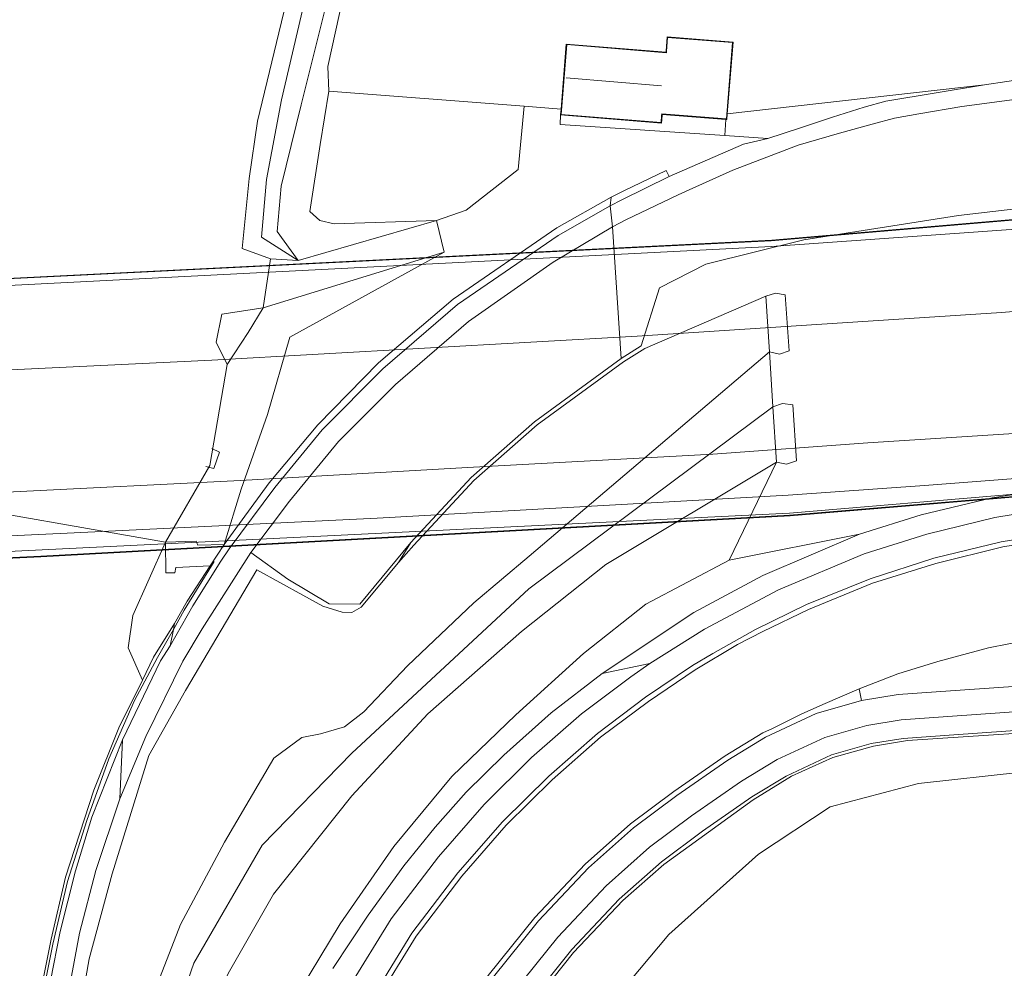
# Model space of a CAD drawing. Extents: x 176032 to 190000, y 318229 to 352878.
# Tile 15 of 184: x 176904 to 177001, y 318906 to 319000. Entities that reach past the tile are written whole.
import ezdxf

# ---------------------------------------------------------------- set-up
doc = ezdxf.new("R2010")
doc.units = 0
for name, color, linetype, lineweight in [('af-b2-rasterhekwerk', 253, 'hekwerk', 18), ('af-bs-doorgang', 253, 'Continuous', 18), ('af-bs-rasterhekwerk', 253, 'hekwerk', 18), ('bp-b5-bomenstruiken', 253, 'Continuous', 18), ('bp-b5-grasland', 253, 'Continuous', 18), ('bp-b5-overig', 253, 'Continuous', 18), ('gk-b5-damwand', 253, 'damwand', 18), ('gr-b2-geleiderail', 253, 'geleiderail', 18), ('gw-bs-kruinlijn', 253, 'Continuous', 18), ('gw-bs-teenlijn', 253, 'Continuous', 18), ('kd-bs-dakrand', 6, 'Continuous', 18), ('kd-bs-maaiveldlijn', 6, 'Continuous', 18), ('kd-bs-nok', 6, 'Continuous', 18), ('kw-b5-pijler', 253, 'Continuous', 18), ('kw-b7-brug', 253, 'Continuous', 18), ('og-b2-terreinafscheiding', 7, 'Continuous', 18), ('og-b5-bebouwing', 6, 'Continuous', 18), ('og-b5-bekleding', 253, 'Continuous', 18), ('og-b5-grond_ingericht', 253, 'Continuous', 18), ('og-b5-water', 253, 'Continuous', 18), ('og-bs-maaiveld', 253, 'Continuous', 18), ('og-bs-terreinafscheiding', 7, 'Continuous', 18), ('vh-b5-verh_soort', 253, 'Continuous', 18), ('vh-b7-verh_soort', 253, 'Continuous', 18), ('wh-bs-duiker', 253, 'duiker', 18), ('wh-bs-waterlijn', 253, 'Continuous', 18)]:
    doc.layers.add(name, color=color, linetype=linetype, lineweight=lineweight)
doc.layers.add('viewports', color=7, linetype='Continuous')
doc.linetypes.add('damwand', pattern='A,15,-0.01,[8,RTW.shx,S=1,R=0,X=0,Y=0],2,[8,RTW.shx,S=1,R=0,X=0,Y=0],2,[8,RTW.shx,S=1,R=0,X=0,Y=0],-0.01', length=19.02)
doc.linetypes.add('duiker', pattern='A,0,-2,[15,RTW.shx,S=1,R=0,X=0,Y=0],-2', length=4)
doc.linetypes.add('geleiderail', pattern='A,2,-1,[175,RTW.shx,S=0.5,R=0,X=0,Y=0],-1', length=4)
doc.linetypes.add('hekwerk', pattern='A,7,-1.5,[1,RTW.shx,S=0.75,R=0,X=0,Y=0],-1.5', length=10)

# ---------------------------------------------------------------- blocks, each defined once
blk = doc.blocks.new('x-ref dtb totaal grijs')
at = {"layer": 'af-b2-rasterhekwerk'}
blk.add_polyline3d([(176717.635, 318938.307, 56.868), (176790.898, 318941.525, 56.693), (176980.001, 318950.781, 55.652), (177002.673, 318952.699, 55.382), (177027.4, 318954.76, 54.784), (177049.321, 318956.613, 54.177), (177051.708, 318956.819, 54.117)], dxfattribs=at)
at = {"layer": 'af-bs-doorgang'}
blk.add_polyline3d([(176999.332, 318993.224, 46.677), (177010.39, 318994.853, 46.375)], dxfattribs=at)
at = {"layer": 'af-bs-rasterhekwerk'}
for points in [[(176934.375, 318992.597, 46.249), (176934.264, 318995.025, 45.891), (176936.964, 319007.222, 45.858), (176937.478, 319008.118, 45.853), (176938.255, 319008.211, 45.847), (176949.196, 319006.998, 46.037), (176949.879, 319007.626, 45.994)], [(176999.332, 318993.224, 46.677), (176973.844, 318990.356, 46.461)], [(176957.373, 318990.802, 46.272), (176953.708, 318991.088, 46.292), (176934.375, 318992.597, 46.249)], [(176905.958, 318902.681, 47.157), (176907.033, 318908.098, 47.166), (176908.49, 318914.332, 47.175), (176910.409, 318920.376, 47.113), (176912.595, 318926.472, 47.122), (176915.143, 318932.241, 47.122), (176917.402, 318936.516, 47.1), (176918.976, 318939.291, 47.077), (176920.05, 318941.184, 47.061), (176923.017, 318946.016, 47.07)]]:
    blk.add_polyline3d(points, dxfattribs=at)
at = {"layer": 'bp-b5-bomenstruiken'}
blk.add_polyline3d([(176959.509, 318898.874, 47.559), (176968.061, 318909.083, 47.48), (176976.927, 318917.01, 47.38), (176984.037, 318921.729, 47.397), (176992.786, 318924.032, 47.402), (177023.392, 318927.389, 47.297), (177026.053, 318927.052, 47.297), (177028.08, 318926.262, 47.297), (177029.321, 318925.342, 47.293), (177035.921, 318919.157, 47.284), (177039.781, 318914.99, 47.275), (177045.007, 318910.05, 47.123), (177047.461, 318908.993, 46.894), (177050.304, 318908.705, 46.68), (177051.817, 318909.283, 46.448), (177049.687, 318905.531, 46.416)], dxfattribs=at)
at = {"layer": 'bp-b5-grasland'}
for points in [[(176936.964, 319007.222, 45.858), (176934.264, 318995.025, 45.891), (176934.375, 318992.597, 46.249), (176933.526, 318987.309, 46.173), (176932.478, 318980.663, 46.108), (176933.493, 318979.785, 46.119), (176934.899, 318979.439, 46.184), (176945.047, 318979.768, 46.176), (176931.346, 318975.82, 44.379), (176929.245, 318978.692, 44.603), (176929.659, 318983.191, 44.763), (176931.635, 318991.224, 44.837), (176935.681, 319007.513, 45.289)], [(176935.681, 319007.513, 45.289), (176931.635, 318991.224, 44.837), (176929.659, 318983.191, 44.763), (176929.245, 318978.692, 44.603), (176931.346, 318975.82, 44.379), (176927.712, 318978.13, 44.332), (176928.198, 318983.828, 44.359), (176929.682, 318991.741, 44.377), (176936.986, 319022.935, 45.388)], [(176936.986, 319022.935, 45.388), (176929.682, 318991.741, 44.377), (176928.198, 318983.828, 44.359), (176927.712, 318978.13, 44.332), (176931.346, 318975.82, 44.379), (176928.613, 318975.985, 44.063), (176925.788, 318977.008, 44.063), (176926.472, 318983.941, 44.063), (176927.312, 318989.625, 44.063), (176930.382, 319002.353, 44.063)], [(177007.846, 318953.512, 46.445), (177000.065, 318952.314, 46.447), (176993.057, 318950.621, 46.438), (176986.935, 318948.706, 46.474), (176974.023, 318946.138, 46.506), (176978.702, 318955.852, 46.472), (176979.716, 318955.642, 46.456), (176980.692, 318955.979, 46.454), (176980.324, 318961.528, 46.455), (176979.322, 318961.662, 46.513), (176978.351, 318961.335, 46.482), (176978.012, 318966.759, 46.543), (176979.014, 318966.548, 46.489), (176979.959, 318966.877, 46.487), (176979.565, 318972.406, 46.433), (176978.611, 318972.595, 46.44), (176977.646, 318972.281, 46.478), (176965.661, 318967.109, 46.322), (176963.572, 318965.782, 46.287), (176955.008, 318959.529, 46.312), (176948.749, 318954.031, 46.302), (176942.791, 318947.627, 46.244), (176941.285, 318945.895, 46.668), (176942.49, 318947.891, 46.244), (176948.47, 318954.318, 46.302), (176954.758, 318959.841, 46.312), (176963.347, 318966.113, 46.287), (176965.323, 318967.368, 46.322), (176967.135, 318973.126, 46.47), (176971.733, 318975.454, 46.519), (176981.412, 318977.88, 46.444), (176996.754, 318980.276, 46.329), (177004.978, 318981.227, 46.336)], [(176909.499, 318900.265, 46.607), (176910.637, 318906.653, 46.594), (176912.926, 318915.069, 46.633), (176916.559, 318926.787, 46.642), (176920.163, 318933.248, 46.607), (176927.238, 318945.197, 46.493), (176931.789, 318942.668, 46.362), (176933.782, 318941.572, 46.327), (176935.713, 318940.982, 46.327), (176936.663, 318940.952, 46.314), (176937.574, 318941.484, 46.314), (176941.285, 318945.895, 46.668), (176942.791, 318947.627, 46.244), (176948.749, 318954.031, 46.302), (176955.008, 318959.529, 46.312), (176963.572, 318965.782, 46.287), (176965.661, 318967.109, 46.322), (176977.646, 318972.281, 46.478), (176978.012, 318966.759, 46.543), (176954.212, 318946.538, 47.515), (176948.734, 318941.903, 47.498), (176942.184, 318935.692, 47.585), (176937.834, 318931.128, 47.55), (176935.916, 318929.63, 47.55), (176933.54, 318928.957, 47.546), (176931.715, 318928.586, 47.546), (176928.913, 318926.522, 47.489), (176924.041, 318918.206, 47.463), (176919.688, 318910.06, 47.38), (176915.666, 318899.689, 47.236)], [(176930.527, 318901.875, 46.493), (176935.489, 318910.131, 46.498), (176940.812, 318917.793, 46.528), (176946.573, 318924.703, 46.567), (176952.899, 318930.811, 46.629), (176959.591, 318936.903, 46.712), (176965.787, 318941.778, 46.777), (176974.023, 318946.138, 46.506), (176986.935, 318948.706, 46.474), (176977.375, 318944.638, 46.466), (176970.532, 318940.962, 46.467), (176961.437, 318934.913, 46.481), (176956.388, 318931.034, 46.371), (176951.693, 318926.817, 46.401), (176947.986, 318923.152, 46.419), (176944.893, 318919.706, 46.458), (176941.805, 318915.856, 46.397), (176938.27, 318910.998, 46.415), (176934.786, 318905.702, 46.428)], [(176908.345, 318902.102, 46.546), (176909.692, 318909.192, 46.554), (176911.296, 318915.414, 46.519), (176913.663, 318922.501, 46.594), (176916.239, 318928.675, 46.598), (176919.931, 318936.126, 46.572), (176921.824, 318939.326, 46.563), (176926.661, 318946.889, 46.488), (176930.327, 318944.246, 46.413), (176934.398, 318941.823, 46.291), (176937.432, 318941.799, 46.244), (176942.49, 318947.891, 46.244), (176941.285, 318945.895, 46.668), (176937.574, 318941.484, 46.314), (176936.663, 318940.952, 46.314), (176935.713, 318940.982, 46.327), (176933.782, 318941.572, 46.327), (176931.789, 318942.668, 46.362), (176927.238, 318945.197, 46.493), (176920.163, 318933.248, 46.607), (176916.559, 318926.787, 46.642), (176912.926, 318915.069, 46.633), (176910.637, 318906.653, 46.594), (176909.499, 318900.265, 46.607)], [(176915.666, 318899.689, 47.236), (176919.688, 318910.06, 47.38), (176924.041, 318918.206, 47.463), (176928.913, 318926.522, 47.489), (176931.715, 318928.586, 47.546), (176933.54, 318928.957, 47.546), (176935.916, 318929.63, 47.55), (176937.834, 318931.128, 47.55), (176942.184, 318935.692, 47.585), (176948.734, 318941.903, 47.498), (176954.212, 318946.538, 47.515), (176978.012, 318966.759, 46.543), (176978.351, 318961.335, 46.482), (176978.702, 318955.852, 46.472), (176961.807, 318945.718, 47.293), (176953.447, 318939.085, 47.502), (176944.176, 318930.92, 47.59), (176936.642, 318922.817, 47.555), (176928.911, 318913.081, 47.463), (176924.393, 318905.219, 47.328)], [(177029.799, 318930.803, 46.096), (176991.69, 318928.276, 46.013), (176988.31, 318927.715, 46.017), (176984.298, 318926.605, 46.039), (176980.209, 318924.767, 46.035), (176976.392, 318922.415, 46), (176967.544, 318916.008, 46), (176963.482, 318912.448, 45.96), (176958.604, 318907.299, 45.96), (176954.375, 318901.967, 45.96)], [(176954.065, 318902.118, 46.011), (176958.44, 318907.578, 45.981), (176963.134, 318912.56, 45.994), (176967.319, 318916.274, 46.038), (176971.385, 318919.312, 46.019), (176976.271, 318922.701, 46.054), (176979.662, 318924.765, 46.032), (176984.167, 318926.854, 46.019), (176988.085, 318927.976, 46.044), (176991.263, 318928.497, 46.022), (176996.265, 318928.85, 46.036), (177020.618, 318930.548, 46.001)], [(177023.392, 318927.389, 47.297), (176992.786, 318924.032, 47.402), (176984.037, 318921.729, 47.397), (176976.927, 318917.01, 47.38), (176968.061, 318909.083, 47.48), (176959.509, 318898.874, 47.559)], [(176954.375, 318901.967, 45.96), (176958.604, 318907.299, 45.96), (176963.482, 318912.448, 45.96), (176967.544, 318916.008, 46), (176976.392, 318922.415, 46), (176980.209, 318924.767, 46.035), (176984.298, 318926.605, 46.039), (176988.31, 318927.715, 46.017), (176991.69, 318928.276, 46.013), (177029.799, 318930.803, 46.096)]]:
    blk.add_polyline3d(points, dxfattribs=at)
for points in [[(176953.708, 318991.088, 46.292), (176953.123, 318984.83, 46.297), (176947.99, 318980.801, 46.297), (176945.047, 318979.768, 46.176), (176934.899, 318979.439, 46.184), (176933.493, 318979.785, 46.119), (176932.478, 318980.663, 46.108), (176933.526, 318987.309, 46.173), (176934.375, 318992.597, 46.249)], [(176974.023, 318946.138, 46.506), (176965.787, 318941.778, 46.777), (176959.591, 318936.903, 46.712), (176952.899, 318930.811, 46.629), (176946.573, 318924.703, 46.567), (176940.812, 318917.793, 46.528), (176935.489, 318910.131, 46.498), (176930.527, 318901.875, 46.493), (176925.316, 318890.361, 46.493), (176923.736, 318885.068, 46.623), (176919.513, 318886.24, 47.144), (176918.424, 318881.85, 47.091), (176916.803, 318874.17, 47.112), (176917.868, 318888.191, 47.188), (176920.949, 318897.146, 47.275), (176924.393, 318905.219, 47.328), (176928.911, 318913.081, 47.463), (176936.642, 318922.817, 47.555), (176944.176, 318930.92, 47.59), (176953.447, 318939.085, 47.502), (176961.807, 318945.718, 47.293), (176978.702, 318955.852, 46.472)], [(177032.161, 318935.694, 45.987), (177030.558, 318935.557, 45.989), (177020.325, 318934.888, 45.999), (176995.961, 318933.189, 46.034), (176990.757, 318932.822, 46.02), (176987.131, 318932.228, 46.041), (176986.897, 318933.393, 46.104), (176990.742, 318934.89, 46.083), (176994.7, 318936.123, 46.122), (176999.704, 318937.458, 46.087), (177003.726, 318938.245, 46.07), (177008.427, 318938.917, 46.056), (177017.538, 318939.631, 46.065), (177031.811, 318940.599, 46.091)]]:
    blk.add_polyline3d(points, close=True, dxfattribs=at)
at = {"layer": 'bp-b5-overig'}
blk.add_polyline3d([(176977.849, 318987.893, 46.55), (176973.592, 318988.183, 46.481), (176973.701, 318989.788, 46.452), (176973.802, 318989.78, 46.456), (176973.844, 318990.356, 46.461), (176999.332, 318993.224, 46.677), (176989.551, 318991.6, 46.677), (176987.392, 318991.018, 46.677), (176984.267, 318990.027, 46.677), (176980.983, 318988.923, 46.677)], close=True, dxfattribs=at)
at = {"layer": 'gk-b5-damwand'}
for points in [[(176963.595, 318982.718, 46.663), (176967.786, 318984.723, 46.759), (176968.075, 318984.139, 46.726), (176963.398, 318981.832, 46.794), (176962.248, 318981.248, 46.761), (176962.351, 318982.077, 46.574)], [(176962.248, 318981.248, 46.761), (176957.101, 318978.304, 46.73), (176947.133, 318971.461, 46.734), (176939.739, 318965.1, 46.706), (176933.729, 318959.044, 46.659), (176929.017, 318953.348, 46.655), (176924.509, 318947.252, 46.636), (176923.68, 318946.04, 46.638), (176920.922, 318941.628, 46.592), (176918.66, 318937.659, 46.607), (176918.976, 318939.291, 47.077), (176919.088, 318939.86, 45.856), (176920.342, 318942.079, 46.082), (176922.615, 318945.569, 46.119), (176923.996, 318947.687, 46.084), (176928.481, 318953.8, 46.268), (176933.276, 318959.555, 46.305), (176939.292, 318965.686, 46.286), (176946.686, 318971.979, 46.318), (176956.969, 318979.045, 46.612), (176962.351, 318982.077, 46.574)]]:
    blk.add_polyline3d(points, close=True, dxfattribs=at)
blk.add_polyline3d([(176905.643, 318902.5, 44.063), (176906.877, 318908.6, 44.063), (176908.294, 318914.757, 44.063), (176911.089, 318923.348, 44.063), (176913.564, 318929.523, 44.063), (176915.915, 318934.259, 44.063), (176917.025, 318936.531, 44.08), (176919.088, 318939.86, 45.856), (176918.976, 318939.291, 47.077), (176918.66, 318937.659, 46.607), (176917.688, 318936.179, 46.598), (176913.927, 318928.361, 46.598), (176910.893, 318920.702, 46.602), (176909.276, 318915.375, 46.576), (176907.762, 318909.373, 46.576), (176906.814, 318904.498, 46.559)], dxfattribs=at)
at = {"layer": 'gr-b2-geleiderail'}
for points in [[(177049.162, 318983.098, 54.183), (177026.075, 318980.877, 54.819), (177004.258, 318979.045, 55.373), (176978.234, 318977.22, 55.911), (176885.838, 318972.5, 57.597), (176823.273, 318969.553, 57.885), (176767.2, 318966.843, 58.086), (176716.085, 318964.381, 58.17)], [(176792.248, 318959.874, 57.679), (176823.871, 318961.17, 57.641), (176857.441, 318962.896, 57.507), (176892.523, 318964.497, 57.407), (176922.795, 318965.938, 57.093), (176964.923, 318968.332, 56.363), (177001.012, 318970.662, 55.458), (177036.504, 318973.633, 54.796), (177054.042, 318975.505, 54.038), (177079.121, 318978.257, 53.599), (177088.631, 318979.429, 52.892)], [(177083.387, 318966.718, 53.468), (177075.532, 318965.656, 53.857), (177060.377, 318964.194, 54.51), (177040.906, 318962.211, 54.924), (177021.33, 318960.394, 55.639), (177001.725, 318958.666, 55.987), (176987.756, 318957.768, 56.335), (176972.394, 318956.636, 56.683), (176948.124, 318955.332, 56.881), (176925.614, 318954.022, 57.172), (176903.134, 318952.921, 57.277), (176878.078, 318951.846, 57.244), (176856.288, 318950.773, 57.534), (176831.485, 318949.457, 57.529), (176809.081, 318948.506, 57.677), (176791.128, 318947.67, 57.849)]]:
    blk.add_polyline3d(points, dxfattribs=at)
at = {"layer": 'gw-bs-kruinlijn'}
for points in [[(176936.986, 319022.935, 45.388), (176929.682, 318991.741, 44.377), (176928.198, 318983.828, 44.359), (176927.712, 318978.13, 44.332), (176931.346, 318975.82, 44.379)], [(176934.375, 318992.597, 46.249), (176933.526, 318987.309, 46.173), (176932.478, 318980.663, 46.108), (176933.493, 318979.785, 46.119), (176934.899, 318979.439, 46.184), (176945.047, 318979.768, 46.176)], [(176945.802, 318976.635, 46.111), (176930.52, 318968.21, 45.923), (176928.304, 318960.581, 45.915), (176925.7, 318953.162, 46.029), (176923.996, 318947.687, 46.084)], [(176914.925, 318847.978, 46.484), (176913.744, 318861.057, 46.655), (176912.497, 318871.76, 46.821), (176912.338, 318879.347, 46.921), (176912.4, 318885.528, 46.943), (176913.319, 318892.091, 47.14), (176915.666, 318899.689, 47.236), (176919.688, 318910.06, 47.38), (176924.041, 318918.206, 47.463), (176928.913, 318926.522, 47.489), (176931.715, 318928.586, 47.546), (176933.54, 318928.957, 47.546), (176935.916, 318929.63, 47.55), (176937.834, 318931.128, 47.55), (176942.184, 318935.692, 47.585), (176948.734, 318941.903, 47.498), (176954.212, 318946.538, 47.515), (176978.012, 318966.759, 46.543)], [(176916.852, 318848.387, 46.515), (176915.805, 318860.188, 46.846), (176915.395, 318865.671, 46.953), (176914.869, 318882.768, 47.096), (176916.007, 318891.873, 47.262), (176921.012, 318906.218, 47.393), (176927.762, 318917.906, 47.607), (176936.644, 318927.032, 47.655), (176954.178, 318943.317, 47.603), (176978.351, 318961.335, 46.482)], [(176978.702, 318955.852, 46.472), (176961.807, 318945.718, 47.293), (176953.447, 318939.085, 47.502), (176944.176, 318930.92, 47.59), (176936.642, 318922.817, 47.555), (176928.911, 318913.081, 47.463), (176924.393, 318905.219, 47.328), (176920.949, 318897.146, 47.275), (176917.868, 318888.191, 47.188), (176916.803, 318874.17, 47.112), (176917.626, 318860.063, 46.788), (176918.835, 318849.24, 46.415)], [(176950.095, 318776.276, 47.127), (176948.47, 318794.031, 47.328), (176946.692, 318818.933, 47.45), (176945.482, 318844.067, 47.454), (176946.165, 318863.695, 47.454), (176948.644, 318879.971, 47.485), (176950.629, 318885.777, 47.485), (176953.704, 318891.945, 47.559), (176959.509, 318898.874, 47.559), (176968.061, 318909.083, 47.48), (176976.927, 318917.01, 47.38), (176984.037, 318921.729, 47.397), (176992.786, 318924.032, 47.402), (177023.392, 318927.389, 47.297), (177026.053, 318927.052, 47.297), (177028.08, 318926.262, 47.297), (177029.321, 318925.342, 47.293), (177035.921, 318919.157, 47.284)]]:
    blk.add_polyline3d(points, dxfattribs=at)
at = {"layer": 'gw-bs-teenlijn'}
for points in [[(176941.737, 319044.824, 45.484), (176939.546, 319023.804, 45.451), (176938.255, 319016.348, 45.451), (176938.808, 319015.303, 45.451), (176939.848, 319014.777, 45.451), (176949.753, 319013.283, 45.571), (176950.089, 319012.505, 45.517), (176949.246, 319008.431, 45.517), (176948.468, 319008.094, 45.517), (176936.628, 319009.215, 45.234), (176936.118, 319008.824, 45.256), (176935.681, 319007.513, 45.289), (176931.635, 318991.224, 44.837)], [(176931.635, 318991.224, 44.837), (176929.659, 318983.191, 44.763), (176929.245, 318978.692, 44.603), (176931.346, 318975.82, 44.379)], [(176931.346, 318975.82, 44.379), (176945.047, 318979.768, 46.176)], [(176924.317, 318965.533, 44.063), (176926.396, 318968.676, 44.464), (176927.887, 318971.147, 44.063), (176945.802, 318976.635, 46.111)], [(176977.646, 318972.281, 46.478), (176965.661, 318967.109, 46.322), (176963.572, 318965.782, 46.287), (176955.008, 318959.529, 46.312), (176948.749, 318954.031, 46.302), (176942.791, 318947.627, 46.244), (176941.285, 318945.895, 46.668), (176937.574, 318941.484, 46.314), (176936.663, 318940.952, 46.314), (176935.713, 318940.982, 46.327), (176933.782, 318941.572, 46.327), (176931.789, 318942.668, 46.362), (176927.238, 318945.197, 46.493)], [(176978.702, 318955.852, 46.472), (176974.023, 318946.138, 46.506), (176965.787, 318941.778, 46.777), (176959.591, 318936.903, 46.712), (176952.899, 318930.811, 46.629), (176946.573, 318924.703, 46.567), (176940.812, 318917.793, 46.528), (176935.489, 318910.131, 46.498), (176930.527, 318901.875, 46.493), (176925.316, 318890.361, 46.493), (176923.736, 318885.068, 46.623), (176921.561, 318877.04, 46.676), (176920.502, 318867.291, 46.471), (176918.835, 318849.24, 46.415)], [(176914.925, 318847.978, 46.484), (176911.308, 318864.256, 46.528), (176909.808, 318871.749, 46.528), (176908.643, 318882.632, 46.598), (176908.81, 318892.025, 46.607), (176909.499, 318900.265, 46.607), (176910.637, 318906.653, 46.594), (176912.926, 318915.069, 46.633), (176916.559, 318926.787, 46.642), (176920.163, 318933.248, 46.607), (176927.238, 318945.197, 46.493)], [(176954.375, 318901.967, 45.96), (176958.604, 318907.299, 45.96), (176963.482, 318912.448, 45.96), (176967.544, 318916.008, 46), (176976.392, 318922.415, 46), (176980.209, 318924.767, 46.035), (176984.298, 318926.605, 46.039), (176988.31, 318927.715, 46.017), (176991.69, 318928.276, 46.013), (177029.799, 318930.803, 46.096), (177030.68, 318930.691, 46.096), (177031.893, 318930.282, 46.096), (177032.777, 318929.65, 46.096), (177037.76, 318923.834, 46.323)]]:
    blk.add_polyline3d(points, dxfattribs=at)
at = {"layer": 'kd-bs-dakrand'}
blk.add_polyline3d([(176967.28, 318989.476, 50.267), (176957.381, 318990.283, 50.302), (176957.945, 318997.197, 50.324), (176967.809, 318996.393, 50.355), (176967.821, 318996.542, 49.511), (176967.93, 318997.909, 49.538), (176974.36, 318997.395, 49.538), (176973.756, 318989.834, 49.397), (176967.351, 318990.346, 49.404), (176967.339, 318990.196, 50.278), (176967.28, 318989.476, 50.267)], dxfattribs=at)
at = {"layer": 'kd-bs-maaiveldlijn'}
blk.add_polyline3d([(176967.326, 318989.422, 46.191), (176957.327, 318990.237, 46.191), (176957.373, 318990.802, 46.272), (176957.899, 318997.251, 46.191), (176967.778, 318996.445, 46.191), (176967.772, 318996.555, 46.191), (176967.885, 318997.963, 46.191), (176974.414, 318997.441, 46.191), (176973.844, 318990.356, 46.461), (176973.802, 318989.78, 46.456), (176973.701, 318989.788, 46.452), (176967.382, 318990.293, 46.191), (176967.388, 318990.183, 46.191), (176967.326, 318989.422, 46.191)], dxfattribs=at)
at = {"layer": 'kd-bs-nok'}
blk.add_polyline3d([(176967.338, 318993.127, 53.814), (176957.876, 318993.901, 53.792)], dxfattribs=at)
at = {"layer": 'kw-b5-pijler'}
for points in [[(176979.959, 318966.877, 46.487), (176979.014, 318966.548, 46.489), (176978.012, 318966.759, 46.543), (176977.646, 318972.281, 46.478), (176978.611, 318972.595, 46.44), (176979.565, 318972.406, 46.433)], [(176980.692, 318955.979, 46.454), (176979.716, 318955.642, 46.456), (176978.702, 318955.852, 46.472), (176978.351, 318961.335, 46.482), (176979.322, 318961.662, 46.513), (176980.324, 318961.528, 46.455)]]:
    blk.add_polyline3d(points, close=True, dxfattribs=at)
at = {"layer": 'kw-b7-brug'}
blk.add_polyline3d([(176782.769, 318968.388, 57.252), (176841.542, 318971.131, 57.038), (176898.516, 318973.846, 56.684), (176978.244, 318977.829, 55.116), (177049.135, 318983.895, 53.329), (177080.722, 318987.31, 52.567), (177092.501, 318988.623, 52.144), (177081.17, 318961.09, 53.113), (177080.415, 318959.863, 53.248), (177077.108, 318959.48, 53.351), (177051.787, 318956.528, 54.076), (176980.067, 318950.547, 55.675), (176905.856, 318946.488, 56.304), (176846.87, 318943.675, 56.461), (176789.432, 318940.983, 56.618)], dxfattribs=at)
at = {"layer": 'og-b2-terreinafscheiding'}
for points in [[(176716.048, 318965.005, 57.256), (176782.772, 318968.338, 57.252), (176841.545, 318971.081, 57.038), (176898.519, 318973.796, 56.684), (176978.197, 318977.777, 55.117), (177049.09, 318983.841, 53.331)], [(176717.549, 318939.755, 56.88), (176750.658, 318941.395, 56.907), (176794.419, 318943.428, 56.658), (176831.695, 318945.189, 56.479), (176870.433, 318947.04, 56.387), (176908.449, 318948.818, 56.269), (176939.149, 318950.311, 56.147), (176979.88, 318952.588, 55.663), (176993.38, 318953.534, 55.566), (177013.162, 318955.051, 55.242), (177027.732, 318956.315, 54.758), (177047.502, 318958.212, 54.22), (177051.537, 318958.587, 54.089)], [(176717.664, 318937.813, 56.802), (176789.429, 318941.033, 56.618), (176846.867, 318943.725, 56.461), (176905.853, 318946.538, 56.304), (176980.014, 318950.594, 55.675), (177051.732, 318956.574, 54.076)]]:
    blk.add_polyline3d(points, dxfattribs=at)
at = {"layer": 'og-b5-bebouwing'}
for points in [[(176973.844, 318990.356, 46.461), (176973.802, 318989.78, 46.456), (176973.701, 318989.788, 46.452), (176967.382, 318990.293, 46.191), (176967.388, 318990.183, 46.191), (176967.326, 318989.422, 46.191), (176957.327, 318990.237, 46.191), (176957.373, 318990.802, 46.272), (176957.899, 318997.251, 46.191), (176967.778, 318996.445, 46.191), (176967.772, 318996.555, 46.191), (176967.885, 318997.963, 46.191), (176974.414, 318997.441, 46.191)], [(176923.996, 318947.687, 46.084), (176922.615, 318945.569, 46.119), (176919.231, 318945.421, 45.063), (176919.13, 318944.883, 45.06), (176918.232, 318944.886, 44.568), (176918.195, 318947.91, 44.063), (176921.223, 318948.018, 45.07), (176921.405, 318947.629, 45.082)]]:
    blk.add_polyline3d(points, close=True, dxfattribs=at)
at = {"layer": 'og-b5-bekleding'}
for points in [[(176923.996, 318947.687, 46.084), (176921.405, 318947.629, 45.082), (176921.223, 318948.018, 45.07), (176918.195, 318947.91, 44.063), (176922.587, 318955.521, 44.063), (176924.317, 318965.533, 44.063), (176926.396, 318968.676, 44.464), (176927.887, 318971.147, 44.063), (176945.802, 318976.635, 46.111), (176930.52, 318968.21, 45.923), (176928.304, 318960.581, 45.915), (176925.7, 318953.162, 46.029)], [(176924.317, 318965.533, 44.063), (176923.218, 318967.745, 44.063), (176923.775, 318970.49, 44.063), (176927.887, 318971.147, 44.063), (176926.396, 318968.676, 44.464)], [(176922.615, 318945.569, 46.119), (176920.342, 318942.079, 46.082), (176919.088, 318939.86, 45.856), (176917.025, 318936.531, 44.08), (176915.915, 318934.259, 44.063), (176914.49, 318937.448, 44.063), (176914.967, 318940.66, 44.063), (176918.195, 318947.91, 44.063), (176918.232, 318944.886, 44.568), (176919.13, 318944.883, 45.06), (176919.231, 318945.421, 45.063)]]:
    blk.add_polyline3d(points, close=True, dxfattribs=at)
at = {"layer": 'og-b5-grond_ingericht'}
blk.add_polyline3d([(177007.208, 319012.4, 46.553), (177010.39, 318994.853, 46.375), (176999.332, 318993.224, 46.677), (176973.844, 318990.356, 46.461), (176974.414, 318997.441, 46.191), (176967.885, 318997.963, 46.191), (176967.772, 318996.555, 46.191), (176967.778, 318996.445, 46.191), (176957.899, 318997.251, 46.191), (176957.373, 318990.802, 46.272), (176953.708, 318991.088, 46.292), (176934.375, 318992.597, 46.249), (176934.264, 318995.025, 45.891), (176936.964, 319007.222, 45.858)], dxfattribs=at)
blk.add_polyline3d([(176973.701, 318989.788, 46.452), (176973.592, 318988.183, 46.481), (176957.276, 318989.294, 46.218), (176957.327, 318990.237, 46.191), (176967.326, 318989.422, 46.191), (176967.388, 318990.183, 46.191), (176967.382, 318990.293, 46.191)], close=True, dxfattribs=at)
at = {"layer": 'og-b5-water'}
for points in [[(176930.382, 319002.353, 44.063), (176927.312, 318989.625, 44.063), (176926.472, 318983.941, 44.063), (176925.788, 318977.008, 44.063), (176928.613, 318975.985, 44.063), (176927.887, 318971.147, 44.063), (176923.775, 318970.49, 44.063), (176923.218, 318967.745, 44.063), (176924.317, 318965.533, 44.063), (176922.587, 318955.521, 44.063), (176918.195, 318947.91, 44.063), (176775.724, 318972.87, 44.052)], [(176775.724, 318972.87, 44.052), (176918.195, 318947.91, 44.063), (176914.967, 318940.66, 44.063), (176914.49, 318937.448, 44.063), (176915.915, 318934.259, 44.063), (176913.564, 318929.523, 44.063), (176911.089, 318923.348, 44.063), (176908.294, 318914.757, 44.063), (176906.877, 318908.6, 44.063), (176905.643, 318902.5, 44.063)]]:
    blk.add_polyline3d(points, dxfattribs=at)
at = {"layer": 'og-bs-maaiveld'}
for points in [[(176963.595, 318982.718, 46.663), (176967.786, 318984.723, 46.759), (176968.075, 318984.139, 46.726)], [(176963.398, 318981.832, 46.794), (176968.075, 318984.139, 46.726)], [(176963.595, 318982.718, 46.663), (176962.351, 318982.077, 46.574), (176956.969, 318979.045, 46.612), (176946.686, 318971.979, 46.318), (176939.292, 318965.686, 46.286), (176933.276, 318959.555, 46.305), (176928.481, 318953.8, 46.268), (176923.996, 318947.687, 46.084)], [(176963.398, 318981.832, 46.794), (176962.248, 318981.248, 46.761), (176957.101, 318978.304, 46.73), (176947.133, 318971.461, 46.734), (176939.739, 318965.1, 46.706), (176933.729, 318959.044, 46.659), (176929.017, 318953.348, 46.655), (176924.509, 318947.252, 46.636)], [(176977.646, 318972.281, 46.478), (176978.012, 318966.759, 46.543), (176979.014, 318966.548, 46.489), (176979.959, 318966.877, 46.487), (176979.565, 318972.406, 46.433), (176978.611, 318972.595, 46.44), (176977.646, 318972.281, 46.478)], [(176980.692, 318955.979, 46.454), (176979.716, 318955.642, 46.456), (176978.702, 318955.852, 46.472), (176978.351, 318961.335, 46.482), (176979.322, 318961.662, 46.513), (176980.324, 318961.528, 46.455), (176980.692, 318955.979, 46.454)], [(176923.996, 318947.687, 46.084), (176921.405, 318947.629, 45.082), (176921.223, 318948.018, 45.07), (176918.195, 318947.91, 44.063), (176918.232, 318944.886, 44.568), (176919.13, 318944.883, 45.06), (176919.231, 318945.421, 45.063), (176922.615, 318945.569, 46.119)], [(176922.615, 318945.569, 46.119), (176923.996, 318947.687, 46.084)], [(176924.509, 318947.252, 46.636), (176923.68, 318946.04, 46.638)], [(176923.68, 318946.04, 46.638), (176920.922, 318941.628, 46.592), (176918.66, 318937.659, 46.607)], [(176922.615, 318945.569, 46.119), (176920.342, 318942.079, 46.082), (176919.088, 318939.86, 45.856)], [(176915.915, 318934.259, 44.063), (176917.025, 318936.531, 44.08), (176919.088, 318939.86, 45.856)], [(176929.637, 318750, 46.247), (176923.006, 318783.871, 46.201), (176913.385, 318832.477, 46.257), (176907.427, 318861.883, 46.471), (176906.366, 318867.509, 46.519), (176905.814, 318871.642, 46.519), (176905.433, 318875.75, 46.559), (176905.089, 318880.112, 46.572), (176905.043, 318883.984, 46.567), (176905.06, 318888.206, 46.572), (176905.395, 318893.209, 46.576), (176905.948, 318899.007, 46.576), (176906.814, 318904.498, 46.559), (176907.762, 318909.373, 46.576), (176909.276, 318915.375, 46.576), (176910.893, 318920.702, 46.602), (176913.927, 318928.361, 46.598), (176917.688, 318936.179, 46.598), (176918.66, 318937.659, 46.607)]]:
    blk.add_polyline3d(points, dxfattribs=at)
at = {"layer": 'og-bs-terreinafscheiding'}
for points in [[(176973.592, 318988.183, 46.481), (176977.849, 318987.893, 46.55), (176980.983, 318988.923, 46.677), (176984.267, 318990.027, 46.677), (176987.392, 318991.018, 46.677), (176989.551, 318991.6, 46.677), (176999.332, 318993.224, 46.677)], [(176963.799, 318979.851, 46.637), (176968.967, 318982.338, 46.606), (176970.076, 318982.826, 46.484), (176974.4, 318984.755, 46.515), (176980.86, 318987.239, 46.554), (176984.948, 318988.432, 46.55), (176988.194, 318989.336, 46.537), (176990.389, 318989.913, 46.537), (176992.8, 318990.347, 46.506), (176997.067, 318991.086, 46.498), (177002.284, 318991.751, 46.401), (177011.826, 318993.002, 46.305)], [(176953.708, 318991.088, 46.292), (176953.123, 318984.83, 46.297), (176947.99, 318980.801, 46.297), (176945.047, 318979.768, 46.176)], [(176957.327, 318990.237, 46.191), (176957.276, 318989.294, 46.218), (176973.592, 318988.183, 46.481)], [(176973.701, 318989.788, 46.452), (176973.592, 318988.183, 46.481)], [(176968.075, 318984.139, 46.726), (176975.437, 318987.344, 46.685), (176977.849, 318987.893, 46.55)], [(176926.661, 318946.889, 46.488), (176930.327, 318944.246, 46.413), (176934.398, 318941.823, 46.291), (176937.432, 318941.799, 46.244), (176942.49, 318947.891, 46.244), (176948.47, 318954.318, 46.302), (176954.758, 318959.841, 46.312), (176963.347, 318966.113, 46.287), (176965.323, 318967.368, 46.322), (176967.135, 318973.126, 46.47), (176971.733, 318975.454, 46.519), (176981.412, 318977.88, 46.444), (176996.754, 318980.276, 46.329), (177004.978, 318981.227, 46.336), (177015.49, 318982.971, 46.284), (177021.176, 318983.637, 46.301), (177035.646, 318984.879, 46.155)], [(176961.437, 318934.913, 46.481), (176970.532, 318940.962, 46.467), (176977.375, 318944.638, 46.466), (176986.935, 318948.706, 46.474), (176993.057, 318950.621, 46.438), (177000.065, 318952.314, 46.447), (177007.846, 318953.512, 46.445), (177016.373, 318954.703, 46.452), (177023.504, 318956.212, 46.419), (177028.513, 318957.792, 46.316), (177032.981, 318959.477, 46.289), (177034.054, 318960.183, 46.263), (177035.145, 318962.012, 46.253), (177036.022, 318966.236, 46.268), (177037.011, 318976.006, 46.267), (177035.646, 318984.879, 46.155)], [(176966.176, 318935.915, 46.339), (176971.59, 318939.316, 46.32), (176978.901, 318943.201, 46.317), (176987.404, 318946.754, 46.305), (176993.597, 318948.703, 46.31), (177000.329, 318950.369, 46.299), (177008.009, 318951.615, 46.312), (177017, 318952.85, 46.332), (177024.178, 318954.383, 46.268), (177030.044, 318956.297, 46.226), (177033.566, 318957.681, 46.173), (177035.405, 318958.746, 46.148), (177036.862, 318960.926, 46.119), (177037.95, 318966.263, 46.168), (177038.922, 318975.26, 46.151), (177039.673, 318983.255, 46.127), (177039.128, 318983.955, 46.095), (177038.064, 318984.51, 46.062), (177037.067, 318984.81, 46.095), (177035.826, 318984.876, 46.151), (177035.646, 318984.879, 46.155)], [(176963.799, 318979.851, 46.637), (176962.471, 318979.157, 46.552), (176956.587, 318975.665, 46.598), (176948.224, 318969.775, 46.564), (176940.963, 318963.532, 46.534), (176935.34, 318957.906, 46.515), (176930.473, 318951.988, 46.523), (176926.661, 318946.889, 46.488), (176921.824, 318939.326, 46.563)], [(176945.047, 318979.768, 46.176), (176945.802, 318976.635, 46.111)], [(176928.613, 318975.985, 44.063), (176931.346, 318975.82, 44.379)], [(176978.351, 318961.335, 46.482), (176978.012, 318966.759, 46.543)], [(176988, 318944.281, 46.262), (176994.312, 318946.324, 46.284), (177000.973, 318947.947, 46.291), (177008.521, 318949.194, 46.272), (177017.901, 318950.532, 46.308), (177025.165, 318952.128, 46.318), (177029.912, 318953.572, 46.307), (177032.53, 318954.525, 46.33), (177033.048, 318954.657, 46.332), (177033.651, 318954.387, 46.324), (177034.01, 318953.683, 46.33), (177034.163, 318951.253, 46.287), (177034.066, 318950.965, 46.27), (177033.744, 318950.753, 46.257)], [(176974.861, 318937.787, 46.248), (176977.347, 318939.089, 46.256), (176981.896, 318941.267, 46.263), (176988.229, 318943.865, 46.252), (176994.504, 318945.819, 46.274), (177001.132, 318947.478, 46.273), (177008.717, 318948.678, 46.258), (177012.643, 318949.058, 46.254), (177033.744, 318950.753, 46.257)], [(176972.406, 318936.91, 46.271), (176976.621, 318939.277, 46.265), (176981.696, 318941.737, 46.263), (176988, 318944.281, 46.262)], [(177031.811, 318940.599, 46.091), (177017.538, 318939.631, 46.065), (177008.427, 318938.917, 46.056), (177003.726, 318938.245, 46.07), (176999.704, 318937.458, 46.087), (176994.7, 318936.123, 46.122), (176990.742, 318934.89, 46.083), (176986.897, 318933.393, 46.104)], [(176961.437, 318934.913, 46.481), (176956.388, 318931.034, 46.371), (176951.693, 318926.817, 46.401), (176947.986, 318923.152, 46.419), (176944.893, 318919.706, 46.458), (176941.805, 318915.856, 46.397), (176938.27, 318910.998, 46.415), (176934.786, 318905.702, 46.428)], [(176908.345, 318902.102, 46.546), (176909.692, 318909.192, 46.554), (176911.296, 318915.414, 46.519), (176913.663, 318922.501, 46.594), (176916.239, 318928.675, 46.598), (176919.931, 318936.126, 46.572), (176921.824, 318939.326, 46.563)], [(176924.86, 318809.212, 46.084), (176924.527, 318814.741, 46.089), (176924.411, 318821.815, 46.15), (176924.307, 318830.852, 46.132), (176924.525, 318838.831, 46.172), (176925.034, 318847.459, 46.207), (176925.834, 318856.953, 46.198), (176927.034, 318866.687, 46.206), (176928.033, 318872.923, 46.249), (176929.528, 318879.844, 46.289), (176931.302, 318885.584, 46.289), (176933.607, 318891.696, 46.253), (176936.21, 318897.303, 46.2), (176938.96, 318902.316, 46.24), (176943.014, 318908.918, 46.275), (176947.545, 318914.852, 46.231), (176951.948, 318919.882, 46.24), (176956.501, 318924.394, 46.187), (176961.295, 318928.597, 46.2), (176966.032, 318932.159, 46.223), (176970.65, 318935.27, 46.201), (176974.861, 318937.787, 46.248)], [(176924.296, 318810.248, 46.086), (176924.027, 318814.722, 46.09), (176923.911, 318821.808, 46.151), (176923.807, 318830.856, 46.133), (176924.025, 318838.852, 46.173), (176924.535, 318847.494, 46.208), (176925.336, 318857.005, 46.199), (176926.539, 318866.757, 46.208), (176927.542, 318873.015, 46.25), (176929.044, 318879.971, 46.29), (176930.829, 318885.746, 46.29), (176933.146, 318891.889, 46.255), (176935.763, 318897.529, 46.202), (176938.527, 318902.567, 46.242), (176942.601, 318909.202, 46.277), (176947.158, 318915.169, 46.233), (176951.584, 318920.225, 46.242), (176956.16, 318924.76, 46.189), (176960.979, 318928.985, 46.202), (176965.742, 318932.566, 46.224), (176970.384, 318935.695, 46.202), (176972.406, 318936.91, 46.271)], [(176921.95, 318807.612, 46.09), (176921.528, 318814.626, 46.096), (176921.411, 318821.773, 46.157), (176921.307, 318830.876, 46.139), (176921.527, 318838.96, 46.179), (176922.041, 318847.673, 46.214), (176922.849, 318857.263, 46.205), (176924.063, 318867.108, 46.214), (176925.084, 318873.477, 46.257), (176926.623, 318880.605, 46.297), (176928.463, 318886.557, 46.297), (176930.839, 318892.858, 46.262), (176933.531, 318898.658, 46.209), (176936.365, 318903.823, 46.249), (176940.537, 318910.618, 46.284), (176945.222, 318916.753, 46.24), (176949.761, 318921.938, 46.249), (176954.454, 318926.589, 46.196), (176959.402, 318930.927, 46.209), (176964.291, 318934.603, 46.231), (176966.176, 318935.915, 46.339)], [(176987.131, 318932.228, 46.041), (176990.757, 318932.822, 46.02), (176995.961, 318933.189, 46.034), (177020.325, 318934.888, 45.999), (177030.558, 318935.557, 45.989)], [(176952.574, 318903.216, 46.008), (176957.043, 318908.793, 45.978), (176961.844, 318913.889, 45.991), (176966.149, 318917.709, 46.035), (176970.304, 318920.813, 46.017), (176975.262, 318924.253, 46.052), (176978.789, 318926.399, 46.03), (176983.519, 318928.593, 46.017), (176987.679, 318929.784, 46.043), (176991.048, 318930.336, 46.021), (176996.136, 318930.695, 46.035), (177020.493, 318932.394, 46), (177034.132, 318933.285, 45.982), (177039.824, 318925.757, 46.201)], [(176986.897, 318933.393, 46.104), (176983.32, 318931.861, 46.109), (176981.17, 318930.888, 46.104), (176978.307, 318929.481, 46.126), (176977.374, 318929.05, 46.027)], [(176986.897, 318933.393, 46.104), (176987.131, 318932.228, 46.041)], [(176932.398, 318811.255, 45.853), (176932.158, 318817.58, 45.907), (176932.051, 318823.846, 45.942), (176932.122, 318833.221, 45.92), (176932.449, 318841.895, 45.982), (176932.899, 318848.964, 45.986), (176933.413, 318855.561, 45.964), (176934.169, 318862.078, 46.003), (176935.371, 318869.572, 45.999), (176936.746, 318875.559, 45.99), (176938.326, 318881.782, 45.977), (176940.528, 318887.588, 45.929), (176943.286, 318893.072, 45.92), (176946.818, 318899.162, 45.996), (176950.559, 318904.7, 46.004), (176955.155, 318910.434, 45.974), (176960.101, 318915.685, 45.987), (176964.568, 318919.649, 46.031), (176968.843, 318922.842, 46.014), (176973.898, 318926.35, 46.049), (176977.61, 318928.608, 46.027), (176982.644, 318930.943, 46.015), (176987.131, 318932.228, 46.041)], [(176954.065, 318902.118, 46.011), (176958.44, 318907.578, 45.981), (176963.134, 318912.56, 45.994), (176967.319, 318916.274, 46.038), (176971.385, 318919.312, 46.019), (176976.271, 318922.701, 46.054), (176979.662, 318924.765, 46.032), (176984.167, 318926.854, 46.019), (176988.085, 318927.976, 46.044), (176991.263, 318928.497, 46.022), (176996.265, 318928.85, 46.036), (177020.618, 318930.548, 46.001), (177033.258, 318931.374, 45.981), (177038.348, 318924.641, 46.198)], [(176931.986, 318808.913, 45.832), (176931.658, 318817.567, 45.906), (176931.551, 318823.844, 45.941), (176931.622, 318833.232, 45.919), (176931.95, 318841.92, 45.981), (176932.4, 318848.999, 45.985), (176932.915, 318855.609, 45.963), (176933.674, 318862.147, 46.002), (176934.88, 318869.668, 45.998), (176936.26, 318875.676, 45.989), (176937.848, 318881.933, 45.976), (176940.07, 318887.789, 45.928), (176942.846, 318893.31, 45.92), (176946.395, 318899.428, 45.995), (176950.157, 318904.997, 46.003), (176954.777, 318910.763, 45.973), (176959.752, 318916.044, 45.986), (176964.252, 318920.037, 46.031), (176968.551, 318923.248, 46.013), (176973.626, 318926.769, 46.048), (176977.374, 318929.05, 46.027)]]:
    blk.add_polyline3d(points, dxfattribs=at)
at = {"layer": 'vh-b5-verh_soort'}
for points in [[(177003.726, 318938.245, 46.07), (176999.704, 318937.458, 46.087), (176994.7, 318936.123, 46.122), (176990.742, 318934.89, 46.083), (176986.897, 318933.393, 46.104), (176983.32, 318931.861, 46.109), (176981.17, 318930.888, 46.104), (176978.307, 318929.481, 46.126), (176977.374, 318929.05, 46.027), (176973.626, 318926.769, 46.048), (176968.551, 318923.248, 46.013), (176964.252, 318920.037, 46.031), (176959.752, 318916.044, 45.986), (176954.777, 318910.763, 45.973), (176950.157, 318904.997, 46.003)], [(176938.96, 318902.316, 46.24), (176943.014, 318908.918, 46.275), (176947.545, 318914.852, 46.231), (176951.948, 318919.882, 46.24), (176956.501, 318924.394, 46.187), (176961.295, 318928.597, 46.2), (176966.032, 318932.159, 46.223), (176970.65, 318935.27, 46.201), (176974.861, 318937.787, 46.248), (176977.347, 318939.089, 46.256), (176981.896, 318941.267, 46.263), (176988.229, 318943.865, 46.252), (176994.504, 318945.819, 46.274), (177001.132, 318947.478, 46.273), (177008.717, 318948.678, 46.258)], [(177004.978, 318981.227, 46.336), (176996.754, 318980.276, 46.329), (176981.412, 318977.88, 46.444), (176971.733, 318975.454, 46.519), (176967.135, 318973.126, 46.47), (176965.323, 318967.368, 46.322), (176963.347, 318966.113, 46.287), (176962.471, 318979.157, 46.552), (176963.799, 318979.851, 46.637), (176968.967, 318982.338, 46.606), (176970.076, 318982.826, 46.484), (176974.4, 318984.755, 46.515), (176980.86, 318987.239, 46.554), (176984.948, 318988.432, 46.55), (176988.194, 318989.336, 46.537), (176990.389, 318989.913, 46.537), (176992.8, 318990.347, 46.506), (176997.067, 318991.086, 46.498), (177002.284, 318991.751, 46.401)], [(177002.284, 318991.751, 46.401), (176997.067, 318991.086, 46.498), (176992.8, 318990.347, 46.506), (176990.389, 318989.913, 46.537), (176988.194, 318989.336, 46.537), (176984.948, 318988.432, 46.55), (176980.86, 318987.239, 46.554), (176974.4, 318984.755, 46.515), (176970.076, 318982.826, 46.484), (176968.967, 318982.338, 46.606), (176963.799, 318979.851, 46.637), (176962.471, 318979.157, 46.552), (176962.248, 318981.248, 46.761), (176963.398, 318981.832, 46.794), (176968.075, 318984.139, 46.726), (176975.437, 318987.344, 46.685), (176977.849, 318987.893, 46.55), (176980.983, 318988.923, 46.677), (176984.267, 318990.027, 46.677), (176987.392, 318991.018, 46.677), (176989.551, 318991.6, 46.677), (176999.332, 318993.224, 46.677), (177010.39, 318994.853, 46.375)], [(177008.009, 318951.615, 46.312), (177000.329, 318950.369, 46.299), (176993.597, 318948.703, 46.31), (176987.404, 318946.754, 46.305), (176978.901, 318943.201, 46.317), (176971.59, 318939.316, 46.32), (176966.176, 318935.915, 46.339), (176961.437, 318934.913, 46.481), (176970.532, 318940.962, 46.467), (176977.375, 318944.638, 46.466), (176986.935, 318948.706, 46.474), (176993.057, 318950.621, 46.438), (177000.065, 318952.314, 46.447), (177007.846, 318953.512, 46.445)], [(177008.521, 318949.194, 46.272), (177000.973, 318947.947, 46.291), (176994.312, 318946.324, 46.284), (176988, 318944.281, 46.262), (176981.696, 318941.737, 46.263), (176976.621, 318939.277, 46.265), (176972.406, 318936.91, 46.271), (176970.384, 318935.695, 46.202), (176965.742, 318932.566, 46.224), (176960.979, 318928.985, 46.202), (176956.16, 318924.76, 46.189), (176951.584, 318920.225, 46.242), (176947.158, 318915.169, 46.233), (176942.601, 318909.202, 46.277), (176938.527, 318902.567, 46.242)], [(176936.365, 318903.823, 46.249), (176940.537, 318910.618, 46.284), (176945.222, 318916.753, 46.24), (176949.761, 318921.938, 46.249), (176954.454, 318926.589, 46.196), (176959.402, 318930.927, 46.209), (176964.291, 318934.603, 46.231), (176966.176, 318935.915, 46.339), (176971.59, 318939.316, 46.32), (176978.901, 318943.201, 46.317), (176987.404, 318946.754, 46.305), (176993.597, 318948.703, 46.31), (177000.329, 318950.369, 46.299), (177008.009, 318951.615, 46.312)], [(177008.717, 318948.678, 46.258), (177001.132, 318947.478, 46.273), (176994.504, 318945.819, 46.274), (176988.229, 318943.865, 46.252), (176981.896, 318941.267, 46.263), (176977.347, 318939.089, 46.256), (176974.861, 318937.787, 46.248), (176970.65, 318935.27, 46.201), (176966.032, 318932.159, 46.223), (176961.295, 318928.597, 46.2), (176956.501, 318924.394, 46.187), (176951.948, 318919.882, 46.24), (176947.545, 318914.852, 46.231), (176943.014, 318908.918, 46.275), (176938.96, 318902.316, 46.24)], [(176938.527, 318902.567, 46.242), (176942.601, 318909.202, 46.277), (176947.158, 318915.169, 46.233), (176951.584, 318920.225, 46.242), (176956.16, 318924.76, 46.189), (176960.979, 318928.985, 46.202), (176965.742, 318932.566, 46.224), (176970.384, 318935.695, 46.202), (176972.406, 318936.91, 46.271), (176976.621, 318939.277, 46.265), (176981.696, 318941.737, 46.263), (176988, 318944.281, 46.262), (176994.312, 318946.324, 46.284), (177000.973, 318947.947, 46.291), (177008.521, 318949.194, 46.272)], [(176906.814, 318904.498, 46.559), (176907.762, 318909.373, 46.576), (176909.276, 318915.375, 46.576), (176910.893, 318920.702, 46.602), (176913.927, 318928.361, 46.598), (176913.663, 318922.501, 46.594), (176911.296, 318915.414, 46.519), (176909.692, 318909.192, 46.554), (176908.345, 318902.102, 46.546)], [(176934.786, 318905.702, 46.428), (176938.27, 318910.998, 46.415), (176941.805, 318915.856, 46.397), (176944.893, 318919.706, 46.458), (176947.986, 318923.152, 46.419), (176951.693, 318926.817, 46.401), (176956.388, 318931.034, 46.371), (176961.437, 318934.913, 46.481), (176966.176, 318935.915, 46.339), (176964.291, 318934.603, 46.231), (176959.402, 318930.927, 46.209), (176954.454, 318926.589, 46.196), (176949.761, 318921.938, 46.249), (176945.222, 318916.753, 46.24), (176940.537, 318910.618, 46.284), (176936.365, 318903.823, 46.249)], [(177020.493, 318932.394, 46), (176996.136, 318930.695, 46.035), (176991.048, 318930.336, 46.021), (176987.679, 318929.784, 46.043), (176983.519, 318928.593, 46.017), (176978.789, 318926.399, 46.03), (176975.262, 318924.253, 46.052), (176970.304, 318920.813, 46.017), (176966.149, 318917.709, 46.035), (176961.844, 318913.889, 45.991), (176957.043, 318908.793, 45.978), (176952.574, 318903.216, 46.008)], [(176950.559, 318904.7, 46.004), (176955.155, 318910.434, 45.974), (176960.101, 318915.685, 45.987), (176964.568, 318919.649, 46.031), (176968.843, 318922.842, 46.014), (176973.898, 318926.35, 46.049), (176977.61, 318928.608, 46.027), (176982.644, 318930.943, 46.015), (176987.131, 318932.228, 46.041), (176990.757, 318932.822, 46.02), (176995.961, 318933.189, 46.034), (177020.325, 318934.888, 45.999)], [(176950.157, 318904.997, 46.003), (176954.777, 318910.763, 45.973), (176959.752, 318916.044, 45.986), (176964.252, 318920.037, 46.031), (176968.551, 318923.248, 46.013), (176973.626, 318926.769, 46.048), (176977.374, 318929.05, 46.027), (176978.307, 318929.481, 46.126), (176981.17, 318930.888, 46.104), (176983.32, 318931.861, 46.109), (176986.897, 318933.393, 46.104), (176987.131, 318932.228, 46.041), (176982.644, 318930.943, 46.015), (176977.61, 318928.608, 46.027), (176973.898, 318926.35, 46.049), (176968.843, 318922.842, 46.014), (176964.568, 318919.649, 46.031), (176960.101, 318915.685, 45.987), (176955.155, 318910.434, 45.974), (176950.559, 318904.7, 46.004)], [(177020.618, 318930.548, 46.001), (176996.265, 318928.85, 46.036), (176991.263, 318928.497, 46.022), (176988.085, 318927.976, 46.044), (176984.167, 318926.854, 46.019), (176979.662, 318924.765, 46.032), (176976.271, 318922.701, 46.054), (176971.385, 318919.312, 46.019), (176967.319, 318916.274, 46.038), (176963.134, 318912.56, 45.994), (176958.44, 318907.578, 45.981), (176954.065, 318902.118, 46.011)], [(176952.574, 318903.216, 46.008), (176957.043, 318908.793, 45.978), (176961.844, 318913.889, 45.991), (176966.149, 318917.709, 46.035), (176970.304, 318920.813, 46.017), (176975.262, 318924.253, 46.052), (176978.789, 318926.399, 46.03), (176983.519, 318928.593, 46.017), (176987.679, 318929.784, 46.043), (176991.048, 318930.336, 46.021), (176996.136, 318930.695, 46.035), (177020.493, 318932.394, 46)]]:
    blk.add_polyline3d(points, dxfattribs=at)
for points in [[(176957.373, 318990.802, 46.272), (176957.327, 318990.237, 46.191), (176957.276, 318989.294, 46.218), (176973.592, 318988.183, 46.481), (176977.849, 318987.893, 46.55), (176975.437, 318987.344, 46.685), (176968.075, 318984.139, 46.726), (176967.786, 318984.723, 46.759), (176963.595, 318982.718, 46.663), (176962.351, 318982.077, 46.574), (176956.969, 318979.045, 46.612), (176946.686, 318971.979, 46.318), (176939.292, 318965.686, 46.286), (176933.276, 318959.555, 46.305), (176928.481, 318953.8, 46.268), (176923.996, 318947.687, 46.084), (176925.7, 318953.162, 46.029), (176928.304, 318960.581, 45.915), (176930.52, 318968.21, 45.923), (176945.802, 318976.635, 46.111), (176945.047, 318979.768, 46.176), (176947.99, 318980.801, 46.297), (176953.123, 318984.83, 46.297), (176953.708, 318991.088, 46.292)], [(176918.66, 318937.659, 46.607), (176920.922, 318941.628, 46.592), (176923.68, 318946.04, 46.638), (176924.509, 318947.252, 46.636), (176929.017, 318953.348, 46.655), (176933.729, 318959.044, 46.659), (176939.739, 318965.1, 46.706), (176947.133, 318971.461, 46.734), (176957.101, 318978.304, 46.73), (176962.248, 318981.248, 46.761), (176962.471, 318979.157, 46.552), (176956.587, 318975.665, 46.598), (176948.224, 318969.775, 46.564), (176940.963, 318963.532, 46.534), (176935.34, 318957.906, 46.515), (176930.473, 318951.988, 46.523), (176926.661, 318946.889, 46.488), (176921.824, 318939.326, 46.563), (176919.931, 318936.126, 46.572), (176916.239, 318928.675, 46.598), (176913.663, 318922.501, 46.594), (176913.927, 318928.361, 46.598), (176917.688, 318936.179, 46.598)], [(176945.802, 318976.635, 46.111), (176927.887, 318971.147, 44.063), (176928.613, 318975.985, 44.063), (176931.346, 318975.82, 44.379), (176945.047, 318979.768, 46.176)], [(176962.471, 318979.157, 46.552), (176963.347, 318966.113, 46.287), (176954.758, 318959.841, 46.312), (176948.47, 318954.318, 46.302), (176942.49, 318947.891, 46.244), (176937.432, 318941.799, 46.244), (176934.398, 318941.823, 46.291), (176930.327, 318944.246, 46.413), (176926.661, 318946.889, 46.488), (176930.473, 318951.988, 46.523), (176935.34, 318957.906, 46.515), (176940.963, 318963.532, 46.534), (176948.224, 318969.775, 46.564), (176956.587, 318975.665, 46.598)]]:
    blk.add_polyline3d(points, close=True, dxfattribs=at)
at = {"layer": 'vh-b7-verh_soort'}
blk.add_polyline3d([(176782.772, 318968.338, 57.252), (176841.545, 318971.081, 57.038), (176898.519, 318973.796, 56.684), (176978.197, 318977.777, 55.117), (177049.09, 318983.841, 53.381), (177081.529, 318987.182, 52.538), (177092.351, 318988.401, 52.185), (177081.109, 318961.116, 53.113), (177080.392, 318959.912, 53.236), (177077.053, 318959.526, 53.34), (177051.732, 318956.574, 54.065), (176980.014, 318950.594, 55.675), (176905.853, 318946.538, 56.304), (176846.867, 318943.725, 56.461), (176789.429, 318941.033, 56.618)], dxfattribs=at)
at = {"layer": 'wh-bs-duiker'}
blk.add_polyline3d([(176922.783, 318957.204, 43.943), (176923.532, 318956.838, 44.384), (176922.97, 318955.221, 44.373), (176922.19, 318955.419, 43.922)], dxfattribs=at)
at = {"layer": 'wh-bs-waterlijn'}
blk.add_polyline3d([(176930.382, 319002.353, 44.063), (176927.312, 318989.625, 44.063), (176926.472, 318983.941, 44.063), (176925.788, 318977.008, 44.063), (176928.613, 318975.985, 44.063), (176927.887, 318971.147, 44.063), (176923.775, 318970.49, 44.063), (176923.218, 318967.745, 44.063), (176924.317, 318965.533, 44.063), (176922.587, 318955.521, 44.063), (176918.195, 318947.91, 44.063), (176914.967, 318940.66, 44.063), (176914.49, 318937.448, 44.063), (176915.915, 318934.259, 44.063), (176913.564, 318929.523, 44.063), (176911.089, 318923.348, 44.063), (176908.294, 318914.757, 44.063), (176906.877, 318908.6, 44.063), (176905.643, 318902.5, 44.063)], dxfattribs=at)

msp = doc.modelspace()

# ---------------------------------------------------------------- block references
at = {"layer": 'viewports'}
msp.add_blockref('x-ref dtb totaal grijs', (0, 0), dxfattribs=at)

doc.saveas('drawing.dxf')
